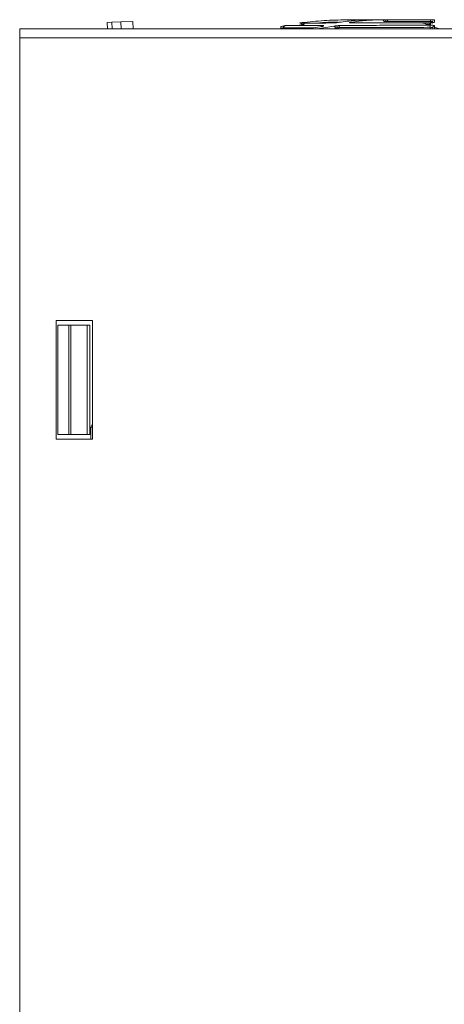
# Model space of a CAD drawing. Header units: millimetres. Extents: x -420 to 420, y -297 to 297.
# Tile 38 of 202: x -183 to -136, y -73 to 35. Entities that reach past the tile are written whole.
import ezdxf

# ---------------------------------------------------------------- set-up
doc = ezdxf.new("R2010")
doc.units = ezdxf.units.MM
doc.header["$MEASUREMENT"] = 0
doc.layers.add('layer 1', color=7, linetype='Continuous')

msp = doc.modelspace()

# ---------------------------------------------------------------- linework, layer by layer
at = {"layer": 'layer 1', "lineweight": 9}
for points in [[(-173.0432, 35.1574), (-173.0432, 35.1574), (-172.5434, 35.174), (-172.5434, 35.174)], [(-173.0196, 34.4502), (-173.0196, 34.4502), (-173.0432, 35.1574), (-173.0432, 35.1574)], [(-172.5434, 35.174), (-172.5434, 35.174), (-171.5439, 35.2072), (-171.5439, 35.2072)], [(-172.5434, 35.174), (-172.5434, 35.174), (-172.5194, 34.4502), (-172.5194, 34.4502)], [(-171.5439, 35.2072), (-171.5439, 35.2072), (-170.2445, 35.2502), (-170.2445, 35.2502)], [(-171.5187, 34.4502), (-171.5187, 34.4502), (-171.5439, 35.2072), (-171.5439, 35.2072)], [(-170.2445, 35.2502), (-170.2445, 35.2502), (-170.2181, 34.4502), (-170.2181, 34.4502)], [(-151.6182, 34.9074), (-151.6182, 34.9074), (-152.1514, 34.7958), (-152.1514, 34.7958)], [(-149.4425, 34.715), (-149.4425, 34.715), (-151.1804, 34.45), (-151.1804, 34.45)], [(-149.7647, 34.4724), (-149.7647, 34.4724), (-148.1697, 34.7196), (-148.1697, 34.7196)], [(-147.6213, 34.5736), (-147.6213, 34.5736), (-147.6213, 34.4502), (-147.6213, 34.4502)], [(-141.7534, 35.437), (-141.7534, 35.437), (-141.9098, 35.4382), (-141.9098, 35.4382)], [(-137.9959, 34.945), (-137.9959, 34.945), (-137.6561, 34.946), (-137.6561, 34.946)], [(-137.6061, 34.4502), (-137.6061, 34.4502), (-137.6061, 34.6116), (-137.6061, 34.6116)], [(-137.5893, 34.9126), (-137.5893, 34.9126), (-137.5893, 35.2384), (-137.5893, 35.2384)], [(-137.3491, 35.2368), (-137.3491, 35.2368), (-137.3139, 35.3122), (-137.3139, 35.3122)], [(-137.1291, 34.7608), (-137.1291, 34.7608), (-137.1291, 34.4512), (-137.1291, 34.4512)], [(-136.5841, 34.4502), (-136.5841, 34.4502), (-137.1283, 34.641), (-137.1283, 34.641)], [(-182.6594, 34.4502), (-182.6594, 34.4502), (-87.7756, 34.4502), (-87.7756, 34.4502)], [(-182.6594, 33.4501), (-182.6594, 33.4501), (-182.6594, 34.4502), (-182.6594, 34.4502)], [(-154.0058, 34.498), (-154.0058, 34.498), (-154.2892, 34.4502), (-154.2892, 34.4502)], [(-154.0058, 34.4502), (-154.0058, 34.4502), (-154.0058, 34.498), (-154.0058, 34.498)], [(-153.7068, 34.5532), (-153.7068, 34.5532), (-153.7068, 34.4502), (-153.7068, 34.4502)], [(-148.0283, 34.4502), (-148.0283, 34.4502), (-148.0283, 34.5178), (-148.0283, 34.5178)], [(-182.6594, -163.5536), (-182.6594, -163.5536), (-182.6594, 33.4501), (-182.6594, 33.4501)], [(-87.7756, 33.4501), (-87.7756, 33.4501), (-182.6594, 33.4501), (-182.6594, 33.4501)], [(-174.6592, 2.4496), (-174.6592, 2.4496), (-178.6593, 2.4496), (-178.6593, 2.4496)], [(-178.6593, 2.4496), (-178.6593, 2.4496), (-178.6593, -10.5507), (-178.6593, -10.5507)], [(-174.6592, -10.5507), (-174.6592, -10.5507), (-174.6592, 2.4496), (-174.6592, 2.4496)], [(-178.4593, 1.9495), (-178.4593, 1.9495), (-178.4593, -10.0507), (-178.4593, -10.0507)], [(-177.2675, 1.9495), (-177.2675, 1.9495), (-178.4593, 1.9495), (-178.4593, 1.9495)], [(-177.2675, -10.0507), (-177.2675, -10.0507), (-177.2675, 1.9495), (-177.2675, 1.9495)], [(-177.2675, 1.9495), (-177.2675, 1.9495), (-177.0607, 1.9495), (-177.0607, 1.9495)], [(-177.0607, 1.9495), (-177.0607, 1.9495), (-177.0607, -10.0507), (-177.0607, -10.0507)], [(-175.2522, 1.9495), (-175.2522, 1.9495), (-177.0607, 1.9495), (-177.0607, 1.9495)], [(-175.2522, -10.0507), (-175.2522, -10.0507), (-175.2522, 1.9495), (-175.2522, 1.9495)], [(-175.2522, 1.9495), (-175.2522, 1.9495), (-174.9592, 1.9495), (-174.9592, 1.9495)], [(-174.9592, 1.9495), (-174.9592, 1.9495), (-174.9592, -10.0507), (-174.9592, -10.0507)], [(-174.8588, -9.2507), (-174.8588, -9.2507), (-174.6592, -8.9209), (-174.6592, -8.9209)], [(-174.8588, -9.2507), (-174.8588, -9.2507), (-174.8588, -10.5507), (-174.8588, -10.5507)], [(-174.6592, -9.3065), (-174.6592, -9.3065), (-174.8588, -9.2507), (-174.8588, -9.2507)], [(-178.6593, -10.5507), (-178.6593, -10.5507), (-174.6592, -10.5507), (-174.6592, -10.5507)], [(-177.2675, -10.0507), (-177.2675, -10.0507), (-178.4593, -10.0507), (-178.4593, -10.0507)], [(-177.0607, -10.0507), (-177.0607, -10.0507), (-177.2675, -10.0507), (-177.2675, -10.0507)], [(-175.2522, -10.0507), (-175.2522, -10.0507), (-177.0607, -10.0507), (-177.0607, -10.0507)], [(-174.9592, -10.0507), (-174.9592, -10.0507), (-175.2522, -10.0507), (-175.2522, -10.0507)]]:
    msp.add_open_spline(points, degree=3, dxfattribs=at)
for points, knots in [([(-153.5174, 34.7934), (-153.532, 34.7914), (-153.5466, 34.7894), (-153.5746, 34.7846), (-153.5746, 34.7846), (-153.5992, 34.7802), (-153.634, 34.7738), (-153.6768, 34.7658), (-153.6768, 34.7658), (-153.7196, 34.7576), (-153.7702, 34.748), (-153.824, 34.7374), (-153.824, 34.7374), (-153.8852, 34.7256), (-153.9508, 34.7126), (-154.0162, 34.6998)], [0, 0, 0, 0, 0.2, 0.2, 0.2, 0.2, 0.4, 0.4, 0.4, 0.4, 0.6, 0.6, 0.6, 0.6, 1, 1, 1, 1]), ([(-154.0058, 34.7002), (-153.9408, 34.713), (-153.8756, 34.7258), (-153.8146, 34.7376), (-153.8146, 34.7376), (-153.761, 34.7478), (-153.7106, 34.7576), (-153.6678, 34.7656), (-153.6678, 34.7656), (-153.6252, 34.7736), (-153.5902, 34.7798), (-153.5654, 34.784), (-153.5654, 34.784), (-153.5372, 34.7888), (-153.5222, 34.7908), (-153.5074, 34.7928)], [0, 0, 0, 0, 0.2, 0.2, 0.2, 0.2, 0.4, 0.4, 0.4, 0.4, 0.6, 0.6, 0.6, 0.6, 1, 1, 1, 1]), ([(-154.0058, 34.498), (-154.0058, 34.511), (-154.0058, 34.524), (-154.0058, 34.5368), (-154.0058, 34.5368), (-154.0058, 34.5494), (-154.0058, 34.5618), (-154.0058, 34.5738), (-154.0058, 34.5738), (-154.0058, 34.5976), (-154.0058, 34.6196), (-154.0058, 34.6382), (-154.0058, 34.6382), (-154.0058, 34.6568), (-154.0058, 34.672), (-154.0058, 34.6832), (-154.0058, 34.6832), (-154.0058, 34.6886), (-154.0058, 34.693), (-154.0058, 34.6958), (-154.0058, 34.6958), (-154.0058, 34.6984), (-154.0058, 34.6994), (-154.0058, 34.7004)], [0, 0, 0, 0, 0.14285714, 0.14285714, 0.14285714, 0.14285714, 0.28571429, 0.28571429, 0.28571429, 0.28571429, 0.42857143, 0.42857143, 0.42857143, 0.42857143, 0.57142857, 0.57142857, 0.57142857, 0.57142857, 0.71428571, 0.71428571, 0.71428571, 0.71428571, 1, 1, 1, 1]), ([(-153.7068, 34.5532), (-153.7034, 34.5808), (-153.7002, 34.6084), (-153.691, 34.6342), (-153.691, 34.6342), (-153.6818, 34.6604), (-153.6664, 34.6848), (-153.648, 34.7066), (-153.648, 34.7066), (-153.6298, 34.7286), (-153.6086, 34.748), (-153.5844, 34.762), (-153.5844, 34.762), (-153.5606, 34.7758), (-153.534, 34.7844), (-153.5074, 34.7928)], [0, 0, 0, 0, 0.2, 0.2, 0.2, 0.2, 0.4, 0.4, 0.4, 0.4, 0.6, 0.6, 0.6, 0.6, 1, 1, 1, 1]), ([(-150.4277, 34.5648), (-150.688, 34.5642), (-150.9482, 34.5638), (-151.1846, 34.5632), (-151.1846, 34.5632), (-151.6894, 34.5622), (-152.0856, 34.561), (-152.4322, 34.5598), (-152.4322, 34.5598), (-152.7786, 34.5588), (-153.0756, 34.5576), (-153.2798, 34.5566), (-153.2798, 34.5566), (-153.484, 34.5554), (-153.5954, 34.5542), (-153.7068, 34.5532)], [0, 0, 0, 0, 0.2, 0.2, 0.2, 0.2, 0.4, 0.4, 0.4, 0.4, 0.6, 0.6, 0.6, 0.6, 1, 1, 1, 1]), ([(-152.1522, 34.8002), (-152.193, 34.8), (-152.234, 34.7998), (-152.2734, 34.7996), (-152.2734, 34.7996), (-152.6772, 34.798), (-152.9274, 34.7968), (-153.109, 34.7958), (-153.109, 34.7958), (-153.2908, 34.7948), (-153.404, 34.7942), (-153.5174, 34.7934)], [0, 0, 0, 0, 0.25, 0.25, 0.25, 0.25, 0.5, 0.5, 0.5, 0.5, 1, 1, 1, 1]), ([(-153.5074, 34.7928), (-153.3972, 34.7928), (-153.2872, 34.793), (-153.0866, 34.7936), (-153.0866, 34.7936), (-152.886, 34.7942), (-152.5946, 34.7952), (-152.2472, 34.7964), (-152.2472, 34.7964), (-151.9, 34.7976), (-151.4968, 34.7986), (-151.016, 34.8002), (-151.016, 34.8002), (-150.5344, 34.802), (-149.9751, 34.804), (-149.4159, 34.8062)], [0, 0, 0, 0, 0.2, 0.2, 0.2, 0.2, 0.4, 0.4, 0.4, 0.4, 0.6, 0.6, 0.6, 0.6, 1, 1, 1, 1]), ([(-151.409, 35.152), (-151.4818, 35.1422), (-151.5546, 35.1326), (-151.6216, 35.1232), (-151.6216, 35.1232), (-151.6512, 35.119), (-151.6796, 35.115), (-151.706, 35.111), (-151.706, 35.111), (-151.7312, 35.1074), (-151.7548, 35.1038), (-151.7756, 35.1006), (-151.7756, 35.1006), (-151.7966, 35.0974), (-151.8148, 35.0946), (-151.8306, 35.092), (-151.8306, 35.092), (-151.847, 35.0894), (-151.8606, 35.0872), (-151.8708, 35.0854), (-151.8708, 35.0854), (-151.8942, 35.0812), (-151.9008, 35.0794), (-151.9074, 35.0776)], [0, 0, 0, 0, 0.14285714, 0.14285714, 0.14285714, 0.14285714, 0.28571429, 0.28571429, 0.28571429, 0.28571429, 0.42857143, 0.42857143, 0.42857143, 0.42857143, 0.57142857, 0.57142857, 0.57142857, 0.57142857, 0.71428571, 0.71428571, 0.71428571, 0.71428571, 1, 1, 1, 1]), ([(-151.8948, 35.077), (-151.8956, 35.0772), (-151.8962, 35.0776), (-151.8924, 35.0786), (-151.8924, 35.0786), (-151.8884, 35.0796), (-151.8796, 35.0814), (-151.8678, 35.0834), (-151.8678, 35.0834), (-151.8444, 35.0878), (-151.8084, 35.0936), (-151.7622, 35.1008), (-151.7622, 35.1008), (-151.739, 35.1044), (-151.7134, 35.1082), (-151.6854, 35.1124), (-151.6854, 35.1124), (-151.6578, 35.1164), (-151.6278, 35.1208), (-151.5964, 35.1252), (-151.5964, 35.1252), (-151.565, 35.1296), (-151.5322, 35.134), (-151.4988, 35.1386), (-151.4988, 35.1386), (-151.4652, 35.143), (-151.431, 35.1476), (-151.3968, 35.152)], [0, 0, 0, 0, 0.125, 0.125, 0.125, 0.125, 0.25, 0.25, 0.25, 0.25, 0.375, 0.375, 0.375, 0.375, 0.5, 0.5, 0.5, 0.5, 0.625, 0.625, 0.625, 0.625, 0.75, 0.75, 0.75, 0.75, 1, 1, 1, 1]), ([(-148.3355, 35.0866), (-148.8125, 35.0852), (-149.2895, 35.0838), (-149.7019, 35.0826), (-149.7019, 35.0826), (-150.1145, 35.0814), (-150.4626, 35.0804), (-150.7644, 35.0796), (-150.7644, 35.0796), (-151.066, 35.0788), (-151.3214, 35.0782), (-151.502, 35.0776), (-151.502, 35.0776), (-151.6826, 35.0772), (-151.7888, 35.077), (-151.8948, 35.077)], [0, 0, 0, 0, 0.2, 0.2, 0.2, 0.2, 0.4, 0.4, 0.4, 0.4, 0.6, 0.6, 0.6, 0.6, 1, 1, 1, 1]), ([(-151.8948, 35.077), (-151.8822, 35.0782), (-151.8696, 35.0792), (-151.857, 35.079), (-151.857, 35.079), (-151.8444, 35.0786), (-151.8318, 35.0766), (-151.8196, 35.0734), (-151.8196, 35.0734), (-151.8076, 35.0702), (-151.796, 35.0658), (-151.785, 35.0602), (-151.785, 35.0602), (-151.774, 35.0544), (-151.7636, 35.0474), (-151.7542, 35.0392), (-151.7542, 35.0392), (-151.7446, 35.031), (-151.736, 35.0218), (-151.7288, 35.0118), (-151.7288, 35.0118), (-151.7214, 35.0018), (-151.7152, 34.991), (-151.7102, 34.9796), (-151.7102, 34.9796), (-151.7052, 34.968), (-151.7014, 34.956), (-151.6992, 34.9436), (-151.6992, 34.9436), (-151.697, 34.9314), (-151.6962, 34.9186), (-151.6956, 34.906)], [0, 0, 0, 0, 0.11111111, 0.11111111, 0.11111111, 0.11111111, 0.22222222, 0.22222222, 0.22222222, 0.22222222, 0.33333333, 0.33333333, 0.33333333, 0.33333333, 0.44444444, 0.44444444, 0.44444444, 0.44444444, 0.55555556, 0.55555556, 0.55555556, 0.55555556, 0.66666667, 0.66666667, 0.66666667, 0.66666667, 0.77777778, 0.77777778, 0.77777778, 0.77777778, 1, 1, 1, 1]), ([(-151.3968, 34.9502), (-151.4216, 34.947), (-151.4466, 34.9436), (-151.4708, 34.9406), (-151.4708, 34.9406), (-151.4936, 34.9376), (-151.516, 34.9348), (-151.537, 34.9322), (-151.537, 34.9322), (-151.5568, 34.9296), (-151.5756, 34.9272), (-151.5926, 34.9248), (-151.5926, 34.9248), (-151.6088, 34.9226), (-151.6234, 34.9206), (-151.6364, 34.9188), (-151.6364, 34.9188), (-151.66, 34.9152), (-151.6784, 34.9122), (-151.6872, 34.91), (-151.6872, 34.91), (-151.6948, 34.9082), (-151.6952, 34.9072), (-151.6956, 34.906)], [0, 0, 0, 0, 0.14285714, 0.14285714, 0.14285714, 0.14285714, 0.28571429, 0.28571429, 0.28571429, 0.28571429, 0.42857143, 0.42857143, 0.42857143, 0.42857143, 0.57142857, 0.57142857, 0.57142857, 0.57142857, 0.71428571, 0.71428571, 0.71428571, 0.71428571, 1, 1, 1, 1]), ([(-146.4849, 35.4326), (-147.3069, 35.4214), (-148.1289, 35.41), (-148.9489, 35.3634), (-148.9489, 35.3634), (-149.7703, 35.3166), (-150.5896, 35.2342), (-151.409, 35.152)], [0, 0, 0, 0, 0.33333333, 0.33333333, 0.33333333, 0.33333333, 1, 1, 1, 1]), ([(-151.3968, 35.1522), (-150.5764, 35.2344), (-149.7561, 35.3168), (-148.9337, 35.3634), (-148.9337, 35.3634), (-148.1129, 35.4102), (-147.2899, 35.4214), (-146.4671, 35.4328)], [0, 0, 0, 0, 0.33333333, 0.33333333, 0.33333333, 0.33333333, 1, 1, 1, 1]), ([(-147.6963, 35.1942), (-148.2089, 35.1888), (-148.7215, 35.1832), (-149.2321, 35.1466), (-149.2321, 35.1466), (-149.4701, 35.1296), (-149.7075, 35.1058), (-149.9451, 35.082)], [0, 0, 0, 0, 0.33333333, 0.33333333, 0.33333333, 0.33333333, 1, 1, 1, 1]), ([(-149.5315, 34.7014), (-149.5289, 34.7078), (-149.5261, 34.7142), (-149.5231, 34.7202), (-149.5231, 34.7202), (-149.5111, 34.7434), (-149.4937, 34.7618), (-149.4747, 34.7754), (-149.4747, 34.7754), (-149.4559, 34.7888), (-149.4359, 34.7976), (-149.4159, 34.8062)], [0, 0, 0, 0, 0.25, 0.25, 0.25, 0.25, 0.5, 0.5, 0.5, 0.5, 1, 1, 1, 1]), ([(-149.4159, 34.8062), (-149.3805, 34.8044), (-149.3451, 34.8026), (-149.3231, 34.798), (-149.3231, 34.798), (-149.3035, 34.794), (-149.2943, 34.7878), (-149.2965, 34.78), (-149.2965, 34.78), (-149.2989, 34.772), (-149.3127, 34.7626), (-149.3363, 34.7522), (-149.3363, 34.7522), (-149.3633, 34.7404), (-149.4029, 34.7278), (-149.4425, 34.715)], [0, 0, 0, 0, 0.2, 0.2, 0.2, 0.2, 0.4, 0.4, 0.4, 0.4, 0.6, 0.6, 0.6, 0.6, 1, 1, 1, 1]), ([(-147.5973, 35.1614), (-147.6579, 35.1518), (-147.7185, 35.1422), (-147.7867, 35.1328), (-147.7867, 35.1328), (-147.8165, 35.1288), (-147.8481, 35.1248), (-147.8801, 35.1208), (-147.8801, 35.1208), (-147.9107, 35.1172), (-147.9417, 35.1136), (-147.9727, 35.1104), (-147.9727, 35.1104), (-148.0037, 35.1072), (-148.0345, 35.1044), (-148.0647, 35.1018), (-148.0647, 35.1018), (-148.0961, 35.099), (-148.1267, 35.0968), (-148.1557, 35.0948), (-148.1557, 35.0948), (-148.2215, 35.0906), (-148.2785, 35.0886), (-148.3355, 35.0866)], [0, 0, 0, 0, 0.14285714, 0.14285714, 0.14285714, 0.14285714, 0.28571429, 0.28571429, 0.28571429, 0.28571429, 0.42857143, 0.42857143, 0.42857143, 0.42857143, 0.57142857, 0.57142857, 0.57142857, 0.57142857, 0.71428571, 0.71428571, 0.71428571, 0.71428571, 1, 1, 1, 1]), ([(-148.1697, 34.7196), (-148.1453, 34.726), (-148.1209, 34.7324), (-148.0943, 34.7388), (-148.0943, 34.7388), (-148.0675, 34.745), (-148.0383, 34.7512), (-148.0079, 34.757), (-148.0079, 34.757), (-147.9777, 34.763), (-147.9463, 34.7686), (-147.9141, 34.7738), (-147.9141, 34.7738), (-147.8819, 34.779), (-147.8491, 34.7836), (-147.8161, 34.7882)], [0, 0, 0, 0, 0.2, 0.2, 0.2, 0.2, 0.4, 0.4, 0.4, 0.4, 0.6, 0.6, 0.6, 0.6, 1, 1, 1, 1]), ([(-148.0283, 34.5178), (-148.0289, 34.5308), (-148.0295, 34.5438), (-148.0313, 34.5566), (-148.0313, 34.5566), (-148.0331, 34.5692), (-148.0361, 34.5816), (-148.0399, 34.5934), (-148.0399, 34.5934), (-148.0475, 34.6172), (-148.0581, 34.6392), (-148.0711, 34.6578), (-148.0711, 34.6578), (-148.0841, 34.6764), (-148.0995, 34.6916), (-148.1163, 34.7026), (-148.1163, 34.7026), (-148.1247, 34.708), (-148.1333, 34.7124), (-148.1423, 34.715), (-148.1423, 34.715), (-148.1513, 34.7178), (-148.1605, 34.7186), (-148.1697, 34.7196)], [0, 0, 0, 0, 0.14285714, 0.14285714, 0.14285714, 0.14285714, 0.28571429, 0.28571429, 0.28571429, 0.28571429, 0.42857143, 0.42857143, 0.42857143, 0.42857143, 0.57142857, 0.57142857, 0.57142857, 0.57142857, 0.71428571, 0.71428571, 0.71428571, 0.71428571, 1, 1, 1, 1]), ([(-147.8161, 34.7882), (-147.7499, 34.796), (-147.6837, 34.8038), (-147.6243, 34.808), (-147.6243, 34.808), (-147.5771, 34.8112), (-147.5343, 34.8122), (-147.4915, 34.8132)], [0, 0, 0, 0, 0.33333333, 0.33333333, 0.33333333, 0.33333333, 1, 1, 1, 1]), ([(-147.8161, 34.7882), (-147.8161, 34.7812), (-147.8161, 34.774), (-147.8161, 34.7614), (-147.8161, 34.7614), (-147.8161, 34.7486), (-147.8161, 34.7304), (-147.8161, 34.7094), (-147.8161, 34.7094), (-147.8161, 34.6884), (-147.8161, 34.665), (-147.8161, 34.6394), (-147.8161, 34.6394), (-147.8161, 34.6138), (-147.8161, 34.5864), (-147.8161, 34.5588)], [0, 0, 0, 0, 0.2, 0.2, 0.2, 0.2, 0.4, 0.4, 0.4, 0.4, 0.6, 0.6, 0.6, 0.6, 1, 1, 1, 1]), ([(-147.6213, 34.5736), (-147.6501, 34.5728), (-147.6787, 34.572), (-147.7105, 34.5696), (-147.7105, 34.5696), (-147.7435, 34.5672), (-147.7799, 34.563), (-147.8161, 34.5588)], [0, 0, 0, 0, 0.33333333, 0.33333333, 0.33333333, 0.33333333, 1, 1, 1, 1]), ([(-147.6213, 34.5736), (-147.6193, 34.6014), (-147.6171, 34.6294), (-147.6111, 34.6552), (-147.6111, 34.6552), (-147.6049, 34.6814), (-147.5949, 34.7056), (-147.5831, 34.7274), (-147.5831, 34.7274), (-147.5711, 34.7492), (-147.5575, 34.7684), (-147.5419, 34.7824), (-147.5419, 34.7824), (-147.5263, 34.7962), (-147.5089, 34.8048), (-147.4915, 34.8132)], [0, 0, 0, 0, 0.2, 0.2, 0.2, 0.2, 0.4, 0.4, 0.4, 0.4, 0.6, 0.6, 0.6, 0.6, 1, 1, 1, 1]), ([(-137.6061, 34.6116), (-138.5185, 34.6084), (-139.4309, 34.6052), (-140.3244, 34.6022), (-140.3244, 34.6022), (-141.2178, 34.599), (-142.0918, 34.5958), (-142.9422, 34.5926), (-142.9422, 34.5926), (-143.7924, 34.5894), (-144.6188, 34.5864), (-145.3947, 34.5832), (-145.3947, 34.5832), (-146.1707, 34.58), (-146.8959, 34.5768), (-147.6213, 34.5736)], [0, 0, 0, 0, 0.2, 0.2, 0.2, 0.2, 0.4, 0.4, 0.4, 0.4, 0.6, 0.6, 0.6, 0.6, 1, 1, 1, 1]), ([(-144.1106, 35.4334), (-144.6922, 35.4228), (-145.2741, 35.412), (-145.8545, 35.3668), (-145.8545, 35.3668), (-146.4363, 35.3216), (-147.0169, 35.2414), (-147.5973, 35.1614)], [0, 0, 0, 0, 0.33333333, 0.33333333, 0.33333333, 0.33333333, 1, 1, 1, 1]), ([(-147.4915, 34.8132), (-146.7745, 34.8158), (-146.0575, 34.8182), (-145.2901, 34.8212), (-145.2901, 34.8212), (-144.5232, 34.824), (-143.706, 34.8274), (-142.8658, 34.8304), (-142.8658, 34.8304), (-142.025, 34.8336), (-141.161, 34.8368), (-140.2778, 34.84), (-140.2778, 34.84), (-139.3949, 34.8434), (-138.4927, 34.847), (-137.5907, 34.8506)], [0, 0, 0, 0, 0.2, 0.2, 0.2, 0.2, 0.4, 0.4, 0.4, 0.4, 0.6, 0.6, 0.6, 0.6, 1, 1, 1, 1]), ([(-145.9885, 35.4378), (-146.0049, 35.4376), (-146.0211, 35.4376), (-146.0501, 35.4374), (-146.0501, 35.4374), (-146.0755, 35.4372), (-146.1107, 35.4368), (-146.1533, 35.4364), (-146.1533, 35.4364), (-146.1957, 35.436), (-146.2455, 35.4356), (-146.2983, 35.435), (-146.2983, 35.435), (-146.3579, 35.4342), (-146.4215, 35.4334), (-146.4849, 35.4326)], [0, 0, 0, 0, 0.2, 0.2, 0.2, 0.2, 0.4, 0.4, 0.4, 0.4, 0.6, 0.6, 0.6, 0.6, 1, 1, 1, 1]), ([(-146.2905, 35.0928), (-146.3391, 35.0944), (-146.3879, 35.096), (-146.4213, 35.1), (-146.4213, 35.1), (-146.4359, 35.1018), (-146.4477, 35.104), (-146.4561, 35.1064), (-146.4561, 35.1064), (-146.4641, 35.109), (-146.4691, 35.1118), (-146.4705, 35.1148), (-146.4705, 35.1148), (-146.4719, 35.1178), (-146.4697, 35.1212), (-146.4645, 35.1248), (-146.4645, 35.1248), (-146.4591, 35.1286), (-146.4503, 35.1326), (-146.4383, 35.1366), (-146.4383, 35.1366), (-146.4111, 35.1458), (-146.3677, 35.1552), (-146.3245, 35.1648)], [0, 0, 0, 0, 0.14285714, 0.14285714, 0.14285714, 0.14285714, 0.28571429, 0.28571429, 0.28571429, 0.28571429, 0.42857143, 0.42857143, 0.42857143, 0.42857143, 0.57142857, 0.57142857, 0.57142857, 0.57142857, 0.71428571, 0.71428571, 0.71428571, 0.71428571, 1, 1, 1, 1]), ([(-146.4671, 35.4328), (-146.4041, 35.4334), (-146.3411, 35.4342), (-146.2821, 35.435), (-146.2821, 35.435), (-146.2297, 35.4356), (-146.1803, 35.436), (-146.1379, 35.4364), (-146.1379, 35.4364), (-146.0955, 35.4368), (-146.0601, 35.4372), (-146.0343, 35.4374), (-146.0343, 35.4374), (-146.0053, 35.4376), (-145.9883, 35.4376), (-145.9715, 35.4378)], [0, 0, 0, 0, 0.2, 0.2, 0.2, 0.2, 0.4, 0.4, 0.4, 0.4, 0.6, 0.6, 0.6, 0.6, 1, 1, 1, 1]), ([(-146.3245, 35.1648), (-145.7439, 35.2442), (-145.1635, 35.3236), (-144.5814, 35.3684), (-144.5814, 35.3684), (-144.001, 35.4132), (-143.4194, 35.4236), (-142.8378, 35.434)], [0, 0, 0, 0, 0.33333333, 0.33333333, 0.33333333, 0.33333333, 1, 1, 1, 1]), ([(-146.2179, 35.093), (-146.2201, 35.097), (-146.2223, 35.101), (-146.2247, 35.1048), (-146.2247, 35.1048), (-146.2373, 35.1246), (-146.2537, 35.14), (-146.2715, 35.1492), (-146.2715, 35.1492), (-146.2885, 35.158), (-146.3065, 35.1614), (-146.3245, 35.1648)], [0, 0, 0, 0, 0.25, 0.25, 0.25, 0.25, 0.5, 0.5, 0.5, 0.5, 1, 1, 1, 1]), ([(-137.6743, 35.1192), (-138.4565, 35.1168), (-139.2387, 35.1144), (-140.0046, 35.112), (-140.0046, 35.112), (-140.7706, 35.1096), (-141.5202, 35.1074), (-142.2504, 35.105), (-142.2504, 35.105), (-142.9808, 35.1028), (-143.692, 35.1006), (-144.3622, 35.0986), (-144.3622, 35.0986), (-145.0322, 35.0966), (-145.6615, 35.0946), (-146.2905, 35.0928)], [0, 0, 0, 0, 0.2, 0.2, 0.2, 0.2, 0.4, 0.4, 0.4, 0.4, 0.6, 0.6, 0.6, 0.6, 1, 1, 1, 1]), ([(-142.179, 35.44), (-142.4762, 35.4424), (-142.7732, 35.445), (-143.0786, 35.446), (-143.0786, 35.446), (-143.5716, 35.4478), (-144.0862, 35.4458), (-144.6052, 35.4458), (-144.6052, 35.4458), (-145.0352, 35.4456), (-145.4683, 35.4468), (-145.9571, 35.4386), (-145.9571, 35.4386), (-146.0197, 35.4376), (-146.0831, 35.4364), (-146.1465, 35.4352)], [0, 0, 0, 0, 0.2, 0.2, 0.2, 0.2, 0.4, 0.4, 0.4, 0.4, 0.6, 0.6, 0.6, 0.6, 1, 1, 1, 1]), ([(-145.9715, 35.4378), (-145.8035, 35.4378), (-145.6355, 35.4378), (-145.3179, 35.4378), (-145.3179, 35.4378), (-145.0002, 35.438), (-144.533, 35.438), (-144.0658, 35.4382)], [0, 0, 0, 0, 0.33333333, 0.33333333, 0.33333333, 0.33333333, 1, 1, 1, 1]), ([(-144.0658, 35.4382), (-144.0346, 35.4382), (-144.0034, 35.438), (-143.9848, 35.4378), (-143.9848, 35.4378), (-143.9682, 35.4376), (-143.9614, 35.4374), (-143.9652, 35.437), (-143.9652, 35.437), (-143.969, 35.4366), (-143.9836, 35.4362), (-144.0072, 35.4356), (-144.0072, 35.4356), (-144.0338, 35.435), (-144.0722, 35.4342), (-144.1106, 35.4334)], [0, 0, 0, 0, 0.2, 0.2, 0.2, 0.2, 0.4, 0.4, 0.4, 0.4, 0.6, 0.6, 0.6, 0.6, 1, 1, 1, 1]), ([(-142.8378, 35.434), (-142.8132, 35.4344), (-142.7888, 35.4348), (-142.7618, 35.435), (-142.7618, 35.435), (-142.735, 35.4354), (-142.7056, 35.4358), (-142.6754, 35.4362), (-142.6754, 35.4362), (-142.645, 35.4364), (-142.6136, 35.4368), (-142.5816, 35.437), (-142.5816, 35.437), (-142.5496, 35.4372), (-142.5168, 35.4374), (-142.4842, 35.4376)], [0, 0, 0, 0, 0.2, 0.2, 0.2, 0.2, 0.4, 0.4, 0.4, 0.4, 0.6, 0.6, 0.6, 0.6, 1, 1, 1, 1]), ([(-142.6964, 35.2338), (-142.697, 35.2466), (-142.6976, 35.2596), (-142.6994, 35.2722), (-142.6994, 35.2722), (-142.7012, 35.2848), (-142.7042, 35.2972), (-142.708, 35.309), (-142.708, 35.309), (-142.7156, 35.3326), (-142.7264, 35.3544), (-142.7394, 35.3728), (-142.7394, 35.3728), (-142.7524, 35.3914), (-142.7678, 35.4064), (-142.7846, 35.4172), (-142.7846, 35.4172), (-142.793, 35.4226), (-142.8016, 35.427), (-142.8106, 35.4296), (-142.8106, 35.4296), (-142.8194, 35.4322), (-142.8286, 35.433), (-142.8378, 35.434)], [0, 0, 0, 0, 0.14285714, 0.14285714, 0.14285714, 0.14285714, 0.28571429, 0.28571429, 0.28571429, 0.28571429, 0.42857143, 0.42857143, 0.42857143, 0.42857143, 0.57142857, 0.57142857, 0.57142857, 0.57142857, 0.71428571, 0.71428571, 0.71428571, 0.71428571, 1, 1, 1, 1]), ([(-142.4842, 35.236), (-142.5038, 35.236), (-142.5234, 35.2358), (-142.5426, 35.2356), (-142.5426, 35.2356), (-142.562, 35.2354), (-142.5808, 35.2352), (-142.599, 35.235), (-142.599, 35.235), (-142.6172, 35.2348), (-142.6348, 35.2346), (-142.6508, 35.2344), (-142.6508, 35.2344), (-142.667, 35.2342), (-142.6816, 35.234), (-142.6964, 35.2338)], [0, 0, 0, 0, 0.2, 0.2, 0.2, 0.2, 0.4, 0.4, 0.4, 0.4, 0.6, 0.6, 0.6, 0.6, 1, 1, 1, 1]), ([(-142.4842, 35.4376), (-142.4296, 35.438), (-142.3752, 35.4382), (-142.3248, 35.4384), (-142.3248, 35.4384), (-142.2744, 35.4386), (-142.2282, 35.4386), (-142.182, 35.4388)], [0, 0, 0, 0, 0.33333333, 0.33333333, 0.33333333, 0.33333333, 1, 1, 1, 1]), ([(-142.4842, 35.4376), (-142.4842, 35.4344), (-142.4842, 35.4312), (-142.4842, 35.422), (-142.4842, 35.422), (-142.4842, 35.4126), (-142.4842, 35.3968), (-142.4842, 35.378), (-142.4842, 35.378), (-142.4842, 35.359), (-142.4842, 35.3368), (-142.4842, 35.3126), (-142.4842, 35.3126), (-142.4842, 35.2884), (-142.4842, 35.2622), (-142.4842, 35.236)], [0, 0, 0, 0, 0.2, 0.2, 0.2, 0.2, 0.4, 0.4, 0.4, 0.4, 0.6, 0.6, 0.6, 0.6, 1, 1, 1, 1]), ([(-142.3028, 35.2368), (-142.3306, 35.2366), (-142.3582, 35.2366), (-142.3886, 35.2364), (-142.3886, 35.2364), (-142.4188, 35.2364), (-142.4514, 35.2362), (-142.4842, 35.236)], [0, 0, 0, 0, 0.33333333, 0.33333333, 0.33333333, 0.33333333, 1, 1, 1, 1]), ([(-142.3028, 35.2368), (-142.301, 35.263), (-142.2992, 35.2892), (-142.2936, 35.3134), (-142.2936, 35.3134), (-142.2882, 35.3376), (-142.2788, 35.3598), (-142.2674, 35.3788), (-142.2674, 35.3788), (-142.256, 35.3978), (-142.2428, 35.4134), (-142.2282, 35.4228), (-142.2282, 35.4228), (-142.2136, 35.4322), (-142.1978, 35.4356), (-142.182, 35.4388)], [0, 0, 0, 0, 0.2, 0.2, 0.2, 0.2, 0.4, 0.4, 0.4, 0.4, 0.6, 0.6, 0.6, 0.6, 1, 1, 1, 1]), ([(-137.5893, 35.2384), (-138.4377, 35.238), (-139.2863, 35.2378), (-140.072, 35.2376), (-140.072, 35.2376), (-140.8576, 35.2374), (-141.5802, 35.237), (-142.3028, 35.2368)], [0, 0, 0, 0, 0.33333333, 0.33333333, 0.33333333, 0.33333333, 1, 1, 1, 1]), ([(-142.182, 35.4388), (-141.4738, 35.439), (-140.7656, 35.4392), (-139.9958, 35.4394), (-139.9958, 35.4394), (-139.2259, 35.4396), (-138.3943, 35.4398), (-137.5625, 35.4402)], [0, 0, 0, 0, 0.33333333, 0.33333333, 0.33333333, 0.33333333, 1, 1, 1, 1]), ([(-137.5625, 35.4404), (-138.4273, 35.4402), (-139.2919, 35.44), (-140.0842, 35.4398), (-140.0842, 35.4398), (-140.7798, 35.4396), (-141.4194, 35.4394), (-142.0592, 35.4392)], [0, 0, 0, 0, 0.33333333, 0.33333333, 0.33333333, 0.33333333, 1, 1, 1, 1]), ([(-137.8011, 34.8768), (-137.9635, 34.9424), (-138.1257, 35.008), (-138.2929, 35.0492), (-138.2929, 35.0492), (-138.3687, 35.0678), (-138.4455, 35.0816), (-138.5223, 35.0952)], [0, 0, 0, 0, 0.33333333, 0.33333333, 0.33333333, 0.33333333, 1, 1, 1, 1]), ([(-137.1291, 35.1894), (-137.1413, 35.1806), (-137.1535, 35.1718), (-137.1825, 35.163), (-137.1825, 35.163), (-137.1953, 35.1592), (-137.2111, 35.1554), (-137.2299, 35.1518), (-137.2299, 35.1518), (-137.2479, 35.1482), (-137.2683, 35.145), (-137.2911, 35.142), (-137.2911, 35.142), (-137.3141, 35.1388), (-137.3393, 35.1362), (-137.3661, 35.1338), (-137.3661, 35.1338), (-137.3943, 35.1312), (-137.4243, 35.129), (-137.4551, 35.1272), (-137.4551, 35.1272), (-137.5251, 35.123), (-137.5997, 35.1212), (-137.6743, 35.1192)], [0, 0, 0, 0, 0.14285714, 0.14285714, 0.14285714, 0.14285714, 0.28571429, 0.28571429, 0.28571429, 0.28571429, 0.42857143, 0.42857143, 0.42857143, 0.42857143, 0.57142857, 0.57142857, 0.57142857, 0.57142857, 0.71428571, 0.71428571, 0.71428571, 0.71428571, 1, 1, 1, 1]), ([(-137.6743, 35.1192), (-137.6731, 35.1202), (-137.6719, 35.121), (-137.6709, 35.1204), (-137.6709, 35.1204), (-137.6697, 35.1198), (-137.6685, 35.1176), (-137.6675, 35.1142), (-137.6675, 35.1142), (-137.6663, 35.111), (-137.6653, 35.1064), (-137.6643, 35.1006), (-137.6643, 35.1006), (-137.6633, 35.095), (-137.6623, 35.088), (-137.6615, 35.0798), (-137.6615, 35.0798), (-137.6607, 35.0718), (-137.6599, 35.0624), (-137.6593, 35.0522), (-137.6593, 35.0522), (-137.6585, 35.042), (-137.6581, 35.031), (-137.6575, 35.0194), (-137.6575, 35.0194), (-137.6571, 35.0078), (-137.6567, 34.9958), (-137.6565, 34.9834), (-137.6565, 34.9834), (-137.6563, 34.971), (-137.6563, 34.9586), (-137.6561, 34.946)], [0, 0, 0, 0, 0.11111111, 0.11111111, 0.11111111, 0.11111111, 0.22222222, 0.22222222, 0.22222222, 0.22222222, 0.33333333, 0.33333333, 0.33333333, 0.33333333, 0.44444444, 0.44444444, 0.44444444, 0.44444444, 0.55555556, 0.55555556, 0.55555556, 0.55555556, 0.66666667, 0.66666667, 0.66666667, 0.66666667, 0.77777778, 0.77777778, 0.77777778, 0.77777778, 1, 1, 1, 1]), ([(-137.3227, 35.076), (-137.3233, 35.0774), (-137.3237, 35.0786), (-137.3251, 35.0798), (-137.3251, 35.0798), (-137.3317, 35.0852), (-137.3583, 35.089), (-137.3893, 35.0922), (-137.3893, 35.0922), (-137.4231, 35.096), (-137.4623, 35.0992), (-137.5071, 35.1022), (-137.5071, 35.1022), (-137.5309, 35.1038), (-137.5563, 35.1052), (-137.5827, 35.1068), (-137.5827, 35.1068), (-137.6099, 35.1084), (-137.6383, 35.11), (-137.6665, 35.1118)], [0, 0, 0, 0, 0.16666667, 0.16666667, 0.16666667, 0.16666667, 0.33333333, 0.33333333, 0.33333333, 0.33333333, 0.5, 0.5, 0.5, 0.5, 0.66666667, 0.66666667, 0.66666667, 0.66666667, 1, 1, 1, 1]), ([(-137.6061, 34.6116), (-137.6057, 34.6394), (-137.6055, 34.6672), (-137.6049, 34.693), (-137.6049, 34.693), (-137.6041, 34.7192), (-137.6029, 34.7432), (-137.6015, 34.765), (-137.6015, 34.765), (-137.6001, 34.7868), (-137.5985, 34.8062), (-137.5965, 34.82), (-137.5965, 34.82), (-137.5947, 34.8338), (-137.5927, 34.8422), (-137.5907, 34.8506)], [0, 0, 0, 0, 0.2, 0.2, 0.2, 0.2, 0.4, 0.4, 0.4, 0.4, 0.6, 0.6, 0.6, 0.6, 1, 1, 1, 1]), ([(-137.3291, 34.5576), (-137.3305, 34.5618), (-137.3317, 34.5658), (-137.3359, 34.5698), (-137.3359, 34.5698), (-137.3399, 34.5734), (-137.3467, 34.577), (-137.3551, 34.5804), (-137.3551, 34.5804), (-137.3713, 34.5866), (-137.3939, 34.592), (-137.4221, 34.5968), (-137.4221, 34.5968), (-137.4479, 34.6012), (-137.4781, 34.6048), (-137.5113, 34.6072), (-137.5113, 34.6072), (-137.5413, 34.6094), (-137.5737, 34.6106), (-137.6061, 34.6116)], [0, 0, 0, 0, 0.16666667, 0.16666667, 0.16666667, 0.16666667, 0.33333333, 0.33333333, 0.33333333, 0.33333333, 0.5, 0.5, 0.5, 0.5, 0.66666667, 0.66666667, 0.66666667, 0.66666667, 1, 1, 1, 1]), ([(-137.5907, 34.8506), (-137.5255, 34.849), (-137.4605, 34.8472), (-137.4009, 34.8428), (-137.4009, 34.8428), (-137.3485, 34.839), (-137.3003, 34.833), (-137.2607, 34.8252), (-137.2607, 34.8252), (-137.2211, 34.8176), (-137.1903, 34.8082), (-137.1701, 34.7978), (-137.1701, 34.7978), (-137.1471, 34.7862), (-137.1381, 34.7736), (-137.1291, 34.7608)], [0, 0, 0, 0, 0.2, 0.2, 0.2, 0.2, 0.4, 0.4, 0.4, 0.4, 0.6, 0.6, 0.6, 0.6, 1, 1, 1, 1]), ([(-137.5893, 35.2384), (-137.5891, 35.2514), (-137.5889, 35.2642), (-137.5887, 35.277), (-137.5887, 35.277), (-137.5883, 35.2896), (-137.5877, 35.302), (-137.5869, 35.3138), (-137.5869, 35.3138), (-137.5855, 35.3376), (-137.5835, 35.3594), (-137.5811, 35.378), (-137.5811, 35.378), (-137.5787, 35.3966), (-137.5757, 35.4118), (-137.5727, 35.4228), (-137.5727, 35.4228), (-137.5711, 35.4284), (-137.5693, 35.4328), (-137.5677, 35.4354), (-137.5677, 35.4354), (-137.5661, 35.4382), (-137.5643, 35.4392), (-137.5625, 35.44)], [0, 0, 0, 0, 0.14285714, 0.14285714, 0.14285714, 0.14285714, 0.28571429, 0.28571429, 0.28571429, 0.28571429, 0.42857143, 0.42857143, 0.42857143, 0.42857143, 0.57142857, 0.57142857, 0.57142857, 0.57142857, 0.71428571, 0.71428571, 0.71428571, 0.71428571, 1, 1, 1, 1]), ([(-137.3291, 35.2358), (-137.3329, 35.236), (-137.3367, 35.2362), (-137.3483, 35.2364), (-137.3483, 35.2364), (-137.3599, 35.2366), (-137.3795, 35.2368), (-137.4033, 35.237), (-137.4033, 35.237), (-137.4273, 35.2372), (-137.4555, 35.2374), (-137.4871, 35.2378), (-137.4871, 35.2378), (-137.5189, 35.238), (-137.5541, 35.2382), (-137.5893, 35.2384)], [0, 0, 0, 0, 0.2, 0.2, 0.2, 0.2, 0.4, 0.4, 0.4, 0.4, 0.6, 0.6, 0.6, 0.6, 1, 1, 1, 1]), ([(-137.1291, 35.4366), (-137.1377, 35.4372), (-137.1463, 35.4378), (-137.1677, 35.4384), (-137.1677, 35.4384), (-137.1867, 35.4388), (-137.2157, 35.4392), (-137.2527, 35.4396), (-137.2527, 35.4396), (-137.2899, 35.4398), (-137.3349, 35.44), (-137.3845, 35.4402), (-137.3845, 35.4402), (-137.4401, 35.4404), (-137.5013, 35.4404), (-137.5625, 35.4404)], [0, 0, 0, 0, 0.2, 0.2, 0.2, 0.2, 0.4, 0.4, 0.4, 0.4, 0.6, 0.6, 0.6, 0.6, 1, 1, 1, 1]), ([(-137.5625, 35.4402), (-137.5013, 35.44), (-137.4401, 35.44), (-137.3845, 35.4398), (-137.3845, 35.4398), (-137.3349, 35.4398), (-137.2899, 35.4394), (-137.2527, 35.4392), (-137.2527, 35.4392), (-137.2157, 35.4388), (-137.1867, 35.4384), (-137.1677, 35.438), (-137.1677, 35.438), (-137.1463, 35.4374), (-137.1377, 35.4368), (-137.1291, 35.4362)], [0, 0, 0, 0, 0.2, 0.2, 0.2, 0.2, 0.4, 0.4, 0.4, 0.4, 0.6, 0.6, 0.6, 0.6, 1, 1, 1, 1]), ([(-137.1291, 34.7608), (-137.1421, 34.7598), (-137.1551, 34.7588), (-137.1679, 34.756), (-137.1679, 34.756), (-137.1805, 34.7532), (-137.1929, 34.7488), (-137.2047, 34.7432), (-137.2047, 34.7432), (-137.2283, 34.7322), (-137.2501, 34.7168), (-137.2685, 34.6982), (-137.2685, 34.6982), (-137.2869, 34.6794), (-137.3019, 34.6574), (-137.3127, 34.6336), (-137.3127, 34.6336), (-137.3179, 34.6216), (-137.3223, 34.6092), (-137.3249, 34.5966), (-137.3249, 34.5966), (-137.3275, 34.5838), (-137.3283, 34.5708), (-137.3291, 34.5576)], [0, 0, 0, 0, 0.14285714, 0.14285714, 0.14285714, 0.14285714, 0.28571429, 0.28571429, 0.28571429, 0.28571429, 0.42857143, 0.42857143, 0.42857143, 0.42857143, 0.57142857, 0.57142857, 0.57142857, 0.57142857, 0.71428571, 0.71428571, 0.71428571, 0.71428571, 1, 1, 1, 1]), ([(-137.1291, 35.4362), (-137.1291, 35.4272), (-137.1291, 35.4182), (-137.1291, 35.3772), (-137.1291, 35.3772), (-137.1291, 35.3362), (-137.1291, 35.2628), (-137.1291, 35.1894)], [0, 0, 0, 0, 0.33333333, 0.33333333, 0.33333333, 0.33333333, 1, 1, 1, 1]), ([(-153.7068, 34.5532), (-153.7124, 34.552), (-153.718, 34.5506), (-153.7298, 34.5484), (-153.7298, 34.5484), (-153.7428, 34.5458), (-153.7634, 34.542), (-153.7882, 34.5376), (-153.7882, 34.5376), (-153.8154, 34.5328), (-153.8476, 34.5272), (-153.8828, 34.5208), (-153.8828, 34.5208), (-153.9018, 34.5174), (-153.9216, 34.514), (-153.9418, 34.5102), (-153.9418, 34.5102), (-153.9628, 34.5062), (-153.9844, 34.5022), (-154.0058, 34.498)], [0, 0, 0, 0, 0.16666667, 0.16666667, 0.16666667, 0.16666667, 0.33333333, 0.33333333, 0.33333333, 0.33333333, 0.5, 0.5, 0.5, 0.5, 0.66666667, 0.66666667, 0.66666667, 0.66666667, 1, 1, 1, 1]), ([(-147.8161, 34.5588), (-147.8505, 34.5536), (-147.8847, 34.5484), (-147.9169, 34.5426), (-147.9169, 34.5426), (-147.9369, 34.539), (-147.9559, 34.5352), (-147.9733, 34.5312), (-147.9733, 34.5312), (-147.9931, 34.5268), (-148.0107, 34.5222), (-148.0283, 34.5178)], [0, 0, 0, 0, 0.25, 0.25, 0.25, 0.25, 0.5, 0.5, 0.5, 0.5, 1, 1, 1, 1])]:
    msp.add_open_spline(points, degree=3, knots=knots, dxfattribs=at)

doc.saveas('drawing.dxf')
